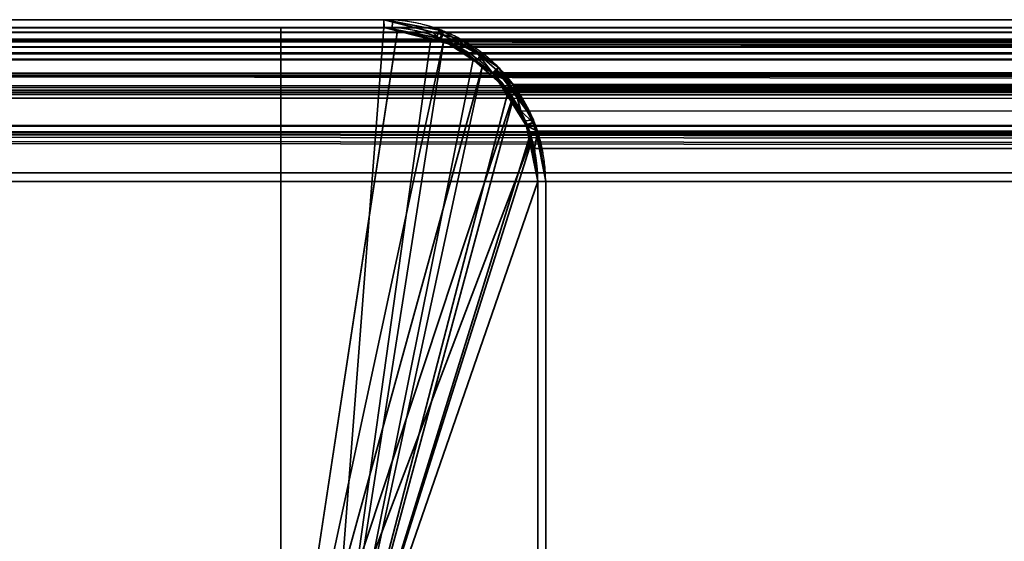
# Model space of a CAD drawing. Header units: millimetres. Extents: x -603 to 3703, y -120 to 193.
# Tile 70 of 256: x -421 to -402, y 183 to 193. Entities that reach past the tile are written whole.
import ezdxf

# ---------------------------------------------------------------- set-up
doc = ezdxf.new("R2010")
doc.units = ezdxf.units.MM
doc.layers.add('151', color=7, linetype='Continuous', true_color=0xffffff)

# ---------------------------------------------------------------- blocks, each defined once
blk = doc.blocks.new('UG_SURFACE_070')
at = {"layer": '151', "color": 41, "linetype": 'Continuous', "lineweight": 35}
for points in [[(-465.65, 193.3, -4), (-415.65, 193.3, -4), (-415.65, 178.3, -4), (-465.65, 178.3, -4)], [(-415.65, 193.3, 2024.15), (-415.65, 193.3, -4), (-465.65, 193.3, -4), (-465.65, 193.3, 2074.15)], [(-415.65, 178.3, 2024.15), (-415.65, 193.3, 2024.15), (-465.65, 193.3, 2074.15), (-465.65, 178.3, 2074.15)], [(-415.65, 178.3, -4), (-415.65, 193.3, -4), (-415.65, 193.3, 2024.15), (-415.65, 178.3, 2024.15)]]:
    blk.add_3dface(points, dxfattribs=at)
blk = doc.blocks.new('UG_SURFACE_071')
at = {"layer": '151', "color": 7, "linetype": 'Continuous', "lineweight": 35}
for points in [[(-413.65, 193.45, 2022.15), (-413.65, 193.45, -4), (-467.65, 193.45, -4), (-467.65, 193.45, 2076.15)], [(-467.65, 193.45, -4), (-413.65, 193.45, -4), (-413.65, 193.3, -4), (-467.65, 193.3, -4)], [(-467.65, 193.3, 2076.15), (-413.65, 193.3, 2022.15), (-413.65, 193.45, 2022.15), (-467.65, 193.45, 2076.15)], [(-413.65, 193.45, 2022.15), (-412.571, 193.246, -4), (-413.478, 193.418, -4)], [(-412.571, 193.246, -4), (-413.65, 193.45, 2022.15), (-412.5, 193.156, 2021)], [(-413.478, 193.418, -4), (-413.65, 193.45, -4), (-413.65, 193.45, 2022.15)], [(-413.487, 193.269, -4), (-413.65, 193.3, -4), (-413.65, 193.45, -4), (-413.478, 193.418, -4)], [(-413.65, 193.3, 2022.15), (-413.642, 193.3, 2022.142), (-413.65, 193.45, 2022.15)], [(-412.5, 193.156, 2021), (-413.65, 193.45, 2022.15), (-413.642, 193.3, 2022.142), (-412.552, 193.036, 2021.052)], [(-412.623, 193.103, -4), (-413.487, 193.269, -4), (-413.478, 193.418, -4), (-412.571, 193.246, -4)], [(-413.65, 193.3, 2022.15), (-467.65, 193.3, 2076.15), (-467.65, 193.3, -4), (-413.65, 193.3, -4)], [(-413.65, 193.3, -4), (-413.487, 193.269, -4), (-412.552, 193.036, 2021.052)], [(-412.552, 193.036, 2021.052), (-413.642, 193.3, 2022.142), (-413.65, 193.3, -4)], [(-413.642, 193.3, 2022.142), (-413.65, 193.3, 2022.15), (-413.65, 193.3, -4)], [(-412.552, 193.036, 2021.052), (-413.487, 193.269, -4), (-412.623, 193.103, -4)], [(-412.554, 193.09, -4), (-412.623, 193.103, -4), (-412.571, 193.246, -4), (-412.5, 193.233, -4)], [(-412.5, 193.156, 2021), (-412.5, 193.233, -4), (-412.571, 193.246, -4)], [(-412.554, 193.09, -4), (-412.5, 193.233, -4), (-412.492, 193.227, -4)], [(-412.548, 193.086, -4), (-412.554, 193.09, -4), (-412.492, 193.227, -4)], [(-412.492, 193.227, -4), (-411.765, 192.751, -4), (-411.855, 192.634, -4), (-412.548, 193.086, -4)], [(-412.5, 193.156, 2021), (-412.492, 193.227, -4), (-412.5, 193.233, -4)], [(-411.765, 192.751, -4), (-412.492, 193.227, -4), (-412.5, 193.156, 2021)], [(-412.552, 193.036, 2021.052), (-412.623, 193.103, -4), (-412.554, 193.09, -4)], [(-412.554, 193.09, -4), (-412.548, 193.086, -4), (-412.552, 193.036, 2021.052)], [(-412.552, 193.036, 2021.052), (-412.284, 192.971, 2020.784), (-412.139, 193.064, 2020.639), (-412.5, 193.156, 2021)], [(-412.284, 192.971, 2020.784), (-412.552, 193.036, 2021.052), (-412.548, 193.086, -4)], [(-412.548, 193.086, -4), (-411.855, 192.634, -4), (-411.531, 192.414, 2020.031)], [(-411.531, 192.414, 2020.031), (-412.284, 192.971, 2020.784), (-412.548, 193.086, -4)], [(-411.765, 192.751, -4), (-412.5, 193.156, 2021), (-412.139, 193.064, 2020.639)], [(-411.449, 192.466, 2019.949), (-412.139, 193.064, 2020.639), (-412.284, 192.971, 2020.784), (-411.531, 192.414, 2020.031)], [(-412.139, 193.064, 2020.639), (-411.423, 192.527, -4), (-411.765, 192.751, -4)], [(-412.139, 193.064, 2020.639), (-411.449, 192.466, 2019.949), (-411.423, 192.527, -4)], [(-411.529, 192.421, -4), (-411.855, 192.634, -4), (-411.765, 192.751, -4), (-411.423, 192.527, -4)], [(-411.855, 192.634, -4), (-411.529, 192.421, -4), (-411.531, 192.414, 2020.031)], [(-411.531, 192.414, 2020.031), (-411.495, 192.387, 2019.995), (-411.449, 192.466, 2019.949)], [(-411.495, 192.387, 2019.995), (-411.531, 192.414, 2020.031), (-411.529, 192.421, -4)], [(-411.423, 192.527, -4), (-411.128, 192.086, -4), (-411.246, 192.002, -4), (-411.529, 192.421, -4)], [(-411.529, 192.421, -4), (-410.984, 191.676, 2019.484), (-411.495, 192.387, 2019.995)], [(-411.529, 192.421, -4), (-411.246, 192.002, -4), (-410.881, 191.389, 2019.381)], [(-410.881, 191.389, 2019.381), (-410.984, 191.676, 2019.484), (-411.529, 192.421, -4)], [(-411.128, 192.187, 2019.628), (-411.449, 192.466, 2019.949), (-411.495, 192.387, 2019.995), (-410.984, 191.676, 2019.484)], [(-411.128, 192.086, -4), (-411.423, 192.527, -4), (-411.449, 192.466, 2019.949)], [(-411.449, 192.466, 2019.949), (-410.737, 191.499, -4), (-411.128, 192.086, -4)], [(-410.737, 191.499, -4), (-411.449, 192.466, 2019.949), (-411.128, 192.187, 2019.628)], [(-410.895, 191.48, -4), (-411.246, 192.002, -4), (-411.128, 192.086, -4), (-410.737, 191.499, -4)], [(-411.128, 192.187, 2019.628), (-410.729, 191.458, -4), (-410.737, 191.499, -4)], [(-411.128, 192.187, 2019.628), (-410.74, 191.44, 2019.24), (-410.729, 191.458, -4)], [(-410.984, 191.676, 2019.484), (-410.74, 191.44, 2019.24), (-411.128, 192.187, 2019.628)], [(-411.246, 192.002, -4), (-410.895, 191.48, -4), (-410.881, 191.389, 2019.381)], [(-410.74, 191.44, 2019.24), (-410.984, 191.676, 2019.484), (-410.881, 191.389, 2019.381)], [(-410.878, 191.401, -4), (-410.895, 191.48, -4), (-410.737, 191.499, -4), (-410.729, 191.458, -4)], [(-410.895, 191.48, -4), (-410.878, 191.401, -4), (-410.881, 191.389, 2019.381)], [(-410.729, 191.458, -4), (-410.687, 191.246, -4), (-410.836, 191.199, -4), (-410.878, 191.401, -4)], [(-410.687, 191.246, -4), (-410.729, 191.458, -4), (-410.74, 191.44, 2019.24)], [(-410.881, 191.389, 2019.381), (-410.72, 190.944, 2019.22), (-410.656, 191.279, 2019.156), (-410.74, 191.44, 2019.24)], [(-410.72, 190.944, 2019.22), (-410.881, 191.389, 2019.381), (-410.878, 191.401, -4)], [(-410.878, 191.401, -4), (-410.836, 191.199, -4), (-410.65, 190.3, 2019.15)], [(-410.65, 190.3, 2019.15), (-410.72, 190.944, 2019.22), (-410.878, 191.401, -4)], [(-410.687, 191.246, -4), (-410.74, 191.44, 2019.24), (-410.656, 191.279, 2019.156)], [(-410.5, 190.3, 2019), (-410.656, 191.279, 2019.156), (-410.72, 190.944, 2019.22), (-410.65, 190.3, 2019.15)], [(-410.656, 191.279, 2019.156), (-410.5, 190.3, -4), (-410.687, 191.246, -4)], [(-410.656, 191.279, 2019.156), (-410.5, 190.3, 2019), (-410.5, 190.3, -4)], [(-410.65, 190.3, -4), (-410.836, 191.199, -4), (-410.687, 191.246, -4), (-410.5, 190.3, -4)], [(-410.836, 191.199, -4), (-410.65, 190.3, -4), (-410.65, 190.3, 2019.15)], [(-410.5, 190.3, -4), (-410.5, 152.3, -4), (-410.65, 152.3, -4), (-410.65, 190.3, -4)], [(-410.65, 152.3, 2019.15), (-410.65, 190.3, 2019.15), (-410.65, 190.3, -4), (-410.65, 152.3, -4)], [(-410.65, 190.3, 2019.15), (-410.65, 152.3, 2019.15), (-410.5, 152.3, 2019), (-410.5, 190.3, 2019)], [(-410.5, 152.3, -4), (-410.5, 190.3, -4), (-410.5, 190.3, 2019), (-410.5, 152.3, 2019)]]:
    blk.add_3dface(points, dxfattribs=at)
blk = doc.blocks.new('UG_SURFACE_072')
at = {"layer": '151', "color": 14, "linetype": 'Continuous', "lineweight": 35}
for points in [[(-415.65, 193.3, -4), (-415.65, 178.3, -4), (-415.65, 178.3, 2024.15), (-415.65, 193.3, 2024.15)], [(-415.65, 178.3, -4), (-415.65, 193.3, -4), (-413.65, 193.3, -4), (-413.38, 193.246, -4)], [(-413.379, 193.231, 2021.879), (-413.65, 193.3, 2022.15), (-415.65, 193.3, 2024.15), (-415.65, 178.3, 2024.15)], [(-413.65, 193.3, 2022.15), (-413.65, 193.3, -4), (-415.65, 193.3, -4), (-415.65, 193.3, 2024.15)], [(-413.38, 193.246, -4), (-412.502, 193.072, -4), (-412.483, 193.059, -4), (-415.65, 178.3, -4)], [(-412.488, 193.003, 2020.988), (-413.379, 193.231, 2021.879), (-415.65, 178.3, 2024.15), (-414.8, 178.3, 2023.3)], [(-413.65, 193.3, -4), (-413.65, 193.3, 2022.15), (-413.379, 193.231, 2021.879)], [(-413.379, 193.231, 2021.879), (-413.38, 193.246, -4), (-413.65, 193.3, -4)], [(-413.38, 193.246, -4), (-413.379, 193.231, 2021.879), (-412.488, 193.003, 2020.988)], [(-412.488, 193.003, 2020.988), (-412.502, 193.072, -4), (-413.38, 193.246, -4)], [(-415.65, 178.3, -4), (-412.483, 193.059, -4), (-411.729, 192.555, -4)], [(-411.737, 192.521, 2020.237), (-412.211, 192.933, 2020.711), (-412.488, 193.003, 2020.988), (-414.8, 178.3, 2023.3)], [(-412.488, 193.003, 2020.988), (-412.483, 193.059, -4), (-412.502, 193.072, -4)], [(-412.483, 193.059, -4), (-412.488, 193.003, 2020.988), (-412.211, 192.933, 2020.711)], [(-412.211, 192.933, 2020.711), (-411.729, 192.555, -4), (-412.483, 193.059, -4)], [(-412.211, 192.933, 2020.711), (-411.737, 192.521, 2020.237), (-411.729, 192.555, -4)], [(-415.65, 178.3, -4), (-411.729, 192.555, -4), (-411.529, 192.421, -4), (-411.162, 191.873, -4)], [(-411.136, 191.882, 2019.636), (-411.248, 192.097, 2019.748), (-411.737, 192.521, 2020.237), (-414.8, 178.3, 2023.3)], [(-411.529, 192.421, -4), (-411.729, 192.555, -4), (-411.737, 192.521, 2020.237)], [(-411.529, 192.421, -4), (-411.737, 192.521, 2020.237), (-411.248, 192.097, 2019.748)], [(-411.248, 192.097, 2019.748), (-411.162, 191.873, -4), (-411.529, 192.421, -4)], [(-411.248, 192.097, 2019.748), (-411.136, 191.882, 2019.636), (-411.162, 191.873, -4)], [(-415.65, 178.3, -4), (-411.162, 191.873, -4), (-410.878, 191.448, -4), (-410.804, 191.073, -4)], [(-414.8, 178.3, 2023.3), (-410.774, 191.077, 2019.274), (-410.798, 191.232, 2019.299), (-411.136, 191.882, 2019.636)], [(-410.878, 191.448, -4), (-411.162, 191.873, -4), (-411.136, 191.882, 2019.636)], [(-410.878, 191.448, -4), (-411.136, 191.882, 2019.636), (-410.798, 191.232, 2019.299)], [(-410.798, 191.232, 2019.299), (-410.804, 191.073, -4), (-410.878, 191.448, -4)], [(-410.804, 191.073, -4), (-410.65, 190.3, -4), (-414.8, 178.3, -4), (-415.65, 178.3, -4)], [(-414.8, 178.3, 2023.3), (-410.65, 190.3, 2019.15), (-410.774, 191.077, 2019.274)], [(-410.798, 191.232, 2019.299), (-410.774, 191.077, 2019.274), (-410.804, 191.073, -4)], [(-410.804, 191.073, -4), (-410.774, 191.077, 2019.274), (-410.65, 190.3, 2019.15)], [(-410.65, 190.3, 2019.15), (-410.65, 190.3, -4), (-410.804, 191.073, -4)], [(-414.8, 178.3, -4), (-410.65, 190.3, -4), (-410.65, 152.15, -4)], [(-410.65, 152.15, 2019.15), (-410.65, 190.3, 2019.15), (-414.8, 178.3, 2023.3)], [(-410.65, 152.15, -4), (-410.65, 190.3, -4), (-410.65, 190.3, 2019.15), (-410.65, 152.15, 2019.15)]]:
    blk.add_3dface(points, dxfattribs=at)
blk = doc.blocks.new('UG_SURFACE_073')
at = {"layer": '151', "color": 7, "linetype": 'Continuous', "lineweight": 35}
for points in [[(-468.61, 193.197, 2077.111), (468.612, 193.204, 2077.112), (467.65, 193.45, 2076.15)], [(467.65, 193.45, 2076.15), (-467.65, 193.45, 2076.15), (-468.61, 193.197, 2077.111)], [(467.65, 193.45, 2076.15), (413.65, 193.45, 2022.15), (-413.65, 193.45, 2022.15), (-467.65, 193.45, 2076.15)], [(-467.65, 193.45, 2076.15), (-413.65, 193.45, 2022.15), (-413.65, 193.3, 2022.15), (-467.65, 193.3, 2076.15)], [(-412.688, 193.204, 2021.188), (-413.65, 193.45, 2022.15), (413.65, 193.45, 2022.15)], [(-413.65, 193.45, 2022.15), (-413.642, 193.3, 2022.142), (-413.65, 193.3, 2022.15)], [(-412.552, 193.036, 2021.052), (-413.642, 193.3, 2022.142), (-413.65, 193.45, 2022.15), (-412.688, 193.204, 2021.188)], [(413.65, 193.45, 2022.15), (412.69, 193.197, 2021.189), (-412.688, 193.204, 2021.188)], [(-469.2, 193.042, 2077.7), (469.161, 193.064, 2077.661), (468.612, 193.204, 2077.112)], [(468.612, 193.204, 2077.112), (-468.61, 193.197, 2077.111), (-469.2, 193.042, 2077.7)], [(468.749, 193.071, 2077.249), (-468.753, 193.073, 2077.253), (-467.658, 193.3, 2076.158)], [(468.657, 193.126, 2077.157), (-467.658, 193.3, 2076.158), (-467.65, 193.3, 2076.15)], [(468.657, 193.126, 2077.157), (468.749, 193.071, 2077.249), (-467.658, 193.3, 2076.158)], [(467.65, 193.3, 2076.15), (-467.65, 193.3, 2076.15), (-413.65, 193.3, 2022.15), (413.65, 193.3, 2022.15)], [(-467.65, 193.3, 2076.15), (467.65, 193.3, 2076.15), (468.657, 193.126, 2077.157)], [(413.65, 193.3, 2022.15), (-413.65, 193.3, 2022.15), (-413.642, 193.3, 2022.142)], [(-413.642, 193.3, 2022.142), (412.552, 193.037, 2021.052), (413.65, 193.3, 2022.15)], [(-413.642, 193.3, 2022.142), (-412.552, 193.036, 2021.052), (412.552, 193.037, 2021.052)], [(-412.139, 193.064, 2020.639), (-412.688, 193.204, 2021.188), (412.69, 193.197, 2021.189)], [(-412.688, 193.204, 2021.188), (-412.139, 193.064, 2020.639), (-412.284, 192.971, 2020.784), (-412.552, 193.036, 2021.052)], [(-412.139, 193.064, 2020.639), (412.69, 193.197, 2021.189), (412.1, 193.042, 2020.6)], [(469.761, 192.404, 2078.261), (-469.768, 192.412, 2078.268), (-468.837, 193.055, 2077.337)], [(-469.474, 192.788, 2077.974), (469.476, 192.79, 2077.976), (469.161, 193.064, 2077.661)], [(-469.2, 193.042, 2077.7), (-469.474, 192.788, 2077.974), (469.161, 193.064, 2077.661)], [(469.671, 192.518, 2078.171), (-468.837, 193.055, 2077.337), (-468.753, 193.073, 2077.253)], [(469.671, 192.518, 2078.171), (469.761, 192.404, 2078.261), (-468.837, 193.055, 2077.337)], [(-468.753, 193.073, 2077.253), (468.749, 193.071, 2077.249), (469.671, 192.518, 2078.171)], [(412.29, 192.974, 2020.79), (412.552, 193.037, 2021.052), (-412.552, 193.036, 2021.052)], [(412.29, 192.974, 2020.79), (-412.552, 193.036, 2021.052), (-412.284, 192.971, 2020.784)], [(-411.531, 192.414, 2020.031), (-412.284, 192.971, 2020.784), (-412.139, 193.064, 2020.639), (-411.824, 192.79, 2020.324)], [(412.1, 193.042, 2020.6), (-411.824, 192.79, 2020.324), (-412.139, 193.064, 2020.639)], [(412.1, 193.042, 2020.6), (411.826, 192.788, 2020.326), (-411.824, 192.79, 2020.324)], [(-412.284, 192.971, 2020.784), (411.536, 192.402, 2020.036), (412.29, 192.974, 2020.79)], [(-412.284, 192.971, 2020.784), (-411.531, 192.414, 2020.031), (411.536, 192.402, 2020.036)], [(-470.187, 192.126, 2078.687), (470.172, 192.187, 2078.672), (469.476, 192.79, 2077.976)], [(469.476, 192.79, 2077.976), (-469.474, 192.788, 2077.974), (-470.187, 192.126, 2078.687)], [(-411.128, 192.187, 2019.628), (-411.824, 192.79, 2020.324), (411.826, 192.788, 2020.326)], [(-411.824, 192.79, 2020.324), (-411.128, 192.187, 2019.628), (-411.495, 192.387, 2019.995), (-411.531, 192.414, 2020.031)], [(-411.128, 192.187, 2019.628), (411.826, 192.788, 2020.326), (411.113, 192.126, 2019.613)], [(470.264, 191.773, 2078.763), (-469.805, 192.387, 2078.305), (-469.768, 192.412, 2078.268)], [(-469.768, 192.412, 2078.268), (469.761, 192.404, 2078.261), (470.264, 191.773, 2078.763)], [(-411.531, 192.414, 2020.031), (410.946, 191.599, 2019.446), (411.44, 192.329, 2019.94)], [(410.946, 191.599, 2019.446), (-411.531, 192.414, 2020.031), (-411.495, 192.387, 2019.995)], [(411.44, 192.329, 2019.94), (411.536, 192.402, 2020.036), (-411.531, 192.414, 2020.031)], [(470.421, 191.389, 2078.921), (-470.152, 191.955, 2078.652), (-469.805, 192.387, 2078.305)], [(470.264, 191.773, 2078.763), (470.421, 191.389, 2078.921), (-469.805, 192.387, 2078.305)], [(-411.495, 192.387, 2019.995), (410.878, 191.393, 2019.377), (410.946, 191.599, 2019.446)], [(-411.495, 192.387, 2019.995), (-410.984, 191.676, 2019.484), (410.878, 191.393, 2019.377)], [(-411.128, 192.187, 2019.628), (-411.107, 192.146, 2019.607), (-410.984, 191.676, 2019.484), (-411.495, 192.387, 2019.995)], [(-470.269, 192.05, 2078.769), (-470.629, 191.258, 2079.129), (470.644, 191.279, 2079.144)], [(-470.187, 192.126, 2078.687), (-470.269, 192.05, 2078.769), (470.644, 191.279, 2079.144)], [(-470.187, 192.126, 2078.687), (470.193, 192.146, 2078.693), (470.172, 192.187, 2078.672)], [(470.644, 191.279, 2079.144), (470.193, 192.146, 2078.693), (-470.187, 192.126, 2078.687)], [(411.113, 192.126, 2019.613), (-411.107, 192.146, 2019.607), (-411.128, 192.187, 2019.628)], [(-410.656, 191.279, 2019.156), (-411.107, 192.146, 2019.607), (411.113, 192.126, 2019.613)], [(-410.881, 191.389, 2019.381), (-410.984, 191.676, 2019.484), (-411.107, 192.146, 2019.607), (-410.656, 191.279, 2019.156)], [(-410.656, 191.279, 2019.156), (411.113, 192.126, 2019.613), (411.031, 192.05, 2019.531)], [(411.031, 192.05, 2019.531), (-410.655, 191.273, 2019.155), (-410.656, 191.279, 2019.156)], [(411.031, 192.05, 2019.531), (410.671, 191.258, 2019.171), (-410.655, 191.273, 2019.155)], [(470.421, 191.389, 2078.921), (-470.429, 191.394, 2078.929), (-470.152, 191.955, 2078.652)], [(-410.984, 191.676, 2019.484), (-410.881, 191.389, 2019.381), (410.878, 191.393, 2019.377)], [(470.65, 190.3, 2079.15), (-470.645, 190.481, 2079.144), (-470.486, 191.279, 2078.986)], [(-470.629, 191.258, 2079.129), (470.645, 191.273, 2079.145), (470.644, 191.279, 2079.144)], [(470.8, 190.3, 2079.3), (470.645, 191.273, 2079.145), (-470.629, 191.258, 2079.129)], [(470.545, 191.085, 2079.046), (-470.486, 191.279, 2078.986), (-470.429, 191.394, 2078.929)], [(470.545, 191.085, 2079.046), (470.65, 190.3, 2079.15), (-470.486, 191.279, 2078.986)], [(-470.429, 191.394, 2078.929), (470.421, 191.389, 2078.921), (470.545, 191.085, 2079.046)], [(410.705, 190.871, 2019.205), (410.878, 191.393, 2019.377), (-410.881, 191.389, 2019.381)], [(410.705, 190.871, 2019.205), (-410.881, 191.389, 2019.381), (-410.72, 190.944, 2019.22)], [(-410.656, 191.279, 2019.156), (-410.655, 191.273, 2019.155), (-410.72, 190.944, 2019.22), (-410.881, 191.389, 2019.381)], [(-410.65, 190.3, 2019.15), (-410.72, 190.944, 2019.22), (-410.655, 191.273, 2019.155), (-410.5, 190.3, 2019)], [(-410.655, 191.273, 2019.155), (410.671, 191.258, 2019.171), (410.609, 191.121, 2019.109)], [(410.609, 191.121, 2019.109), (-410.5, 190.3, 2019), (-410.655, 191.273, 2019.155)], [(-470.691, 191.121, 2079.191), (-470.8, 190.3, 2079.3), (470.8, 190.3, 2079.3)], [(-470.629, 191.258, 2079.129), (-470.691, 191.121, 2079.191), (470.8, 190.3, 2079.3)], [(410.609, 191.121, 2019.109), (410.5, 190.3, 2019), (-410.5, 190.3, 2019)], [(-410.72, 190.944, 2019.22), (410.65, 190.3, 2019.15), (410.705, 190.871, 2019.205)], [(-410.72, 190.944, 2019.22), (-410.65, 190.3, 2019.15), (410.65, 190.3, 2019.15)], [(470.65, 190.3, 2079.15), (-470.65, 190.3, 2079.15), (-470.645, 190.481, 2079.144)], [(-470.8, 190.3, 2079.3), (-470.8, 174.45, 2079.3), (470.8, 174.45, 2079.3), (470.8, 190.3, 2079.3)], [(470.65, 190.3, 2079.15), (470.65, 174.45, 2079.15), (-470.65, 174.45, 2079.15), (-470.65, 190.3, 2079.15)], [(410.65, 152.3, 2019.15), (410.65, 190.3, 2019.15), (-410.65, 190.3, 2019.15), (-410.65, 152.3, 2019.15)], [(-410.5, 190.3, 2019), (-410.5, 152.3, 2019), (-410.65, 152.3, 2019.15), (-410.65, 190.3, 2019.15)], [(-410.5, 152.3, 2019), (-410.5, 190.3, 2019), (410.5, 190.3, 2019), (410.5, 152.3, 2019)]]:
    blk.add_3dface(points, dxfattribs=at)
blk = doc.blocks.new('UG_SURFACE_074')
at = {"layer": '151', "color": 14, "linetype": 'Continuous', "lineweight": 35}
for points in [[(-415.65, 193.3, 2024.15), (-415.65, 178.3, 2024.15), (415.65, 178.3, 2024.15), (415.65, 193.3, 2024.15)], [(-414.8, 178.3, 2023.3), (-415.65, 178.3, 2024.15), (-415.65, 193.3, 2024.15), (-413.65, 193.3, 2022.15)], [(415.65, 193.3, 2024.15), (413.65, 193.3, 2022.15), (-413.65, 193.3, 2022.15), (-415.65, 193.3, 2024.15)], [(-413.65, 193.3, 2022.15), (-412.734, 193.066, 2021.234), (-414.8, 178.3, 2023.3)], [(-412.734, 193.066, 2021.234), (-413.65, 193.3, 2022.15), (413.65, 193.3, 2022.15)], [(413.65, 193.3, 2022.15), (412.735, 193.059, 2021.235), (-412.734, 193.066, 2021.234)], [(-414.8, 178.3, 2023.3), (-412.734, 193.066, 2021.234), (-412.211, 192.933, 2020.711), (-411.911, 192.672, 2020.411)], [(-412.211, 192.933, 2020.711), (-412.734, 193.066, 2021.234), (412.735, 193.059, 2021.235)], [(-412.211, 192.933, 2020.711), (412.735, 193.059, 2021.235), (412.174, 192.912, 2020.674)], [(412.174, 192.912, 2020.674), (-411.911, 192.672, 2020.411), (-412.211, 192.933, 2020.711)], [(412.174, 192.912, 2020.674), (411.913, 192.67, 2020.413), (-411.911, 192.672, 2020.411)], [(-414.8, 178.3, 2023.3), (-411.911, 192.672, 2020.411), (-411.248, 192.097, 2019.748), (-411.228, 192.058, 2019.728)], [(-411.248, 192.097, 2019.748), (-411.911, 192.672, 2020.411), (411.913, 192.67, 2020.413)], [(-411.248, 192.097, 2019.748), (411.913, 192.67, 2020.413), (411.234, 192.039, 2019.734)], [(-414.8, 178.3, 2023.3), (-411.228, 192.058, 2019.728), (-410.798, 191.232, 2019.299), (-410.798, 191.227, 2019.298)], [(411.234, 192.039, 2019.734), (-411.228, 192.058, 2019.728), (-411.248, 192.097, 2019.748)], [(-410.798, 191.232, 2019.299), (-411.228, 192.058, 2019.728), (411.234, 192.039, 2019.734)], [(-410.798, 191.232, 2019.299), (411.234, 192.039, 2019.734), (411.156, 191.967, 2019.655)], [(411.156, 191.967, 2019.655), (-410.798, 191.227, 2019.298), (-410.798, 191.232, 2019.299)], [(411.156, 191.967, 2019.655), (410.813, 191.212, 2019.313), (-410.798, 191.227, 2019.298)], [(-410.798, 191.227, 2019.298), (-410.65, 190.3, 2019.15), (-414.8, 178.3, 2023.3)], [(-410.798, 191.227, 2019.298), (410.813, 191.212, 2019.313), (410.754, 191.082, 2019.254)], [(410.754, 191.082, 2019.254), (-410.65, 190.3, 2019.15), (-410.798, 191.227, 2019.298)], [(410.754, 191.082, 2019.254), (410.65, 190.3, 2019.15), (-410.65, 190.3, 2019.15)], [(-414.8, 178.3, 2023.3), (-410.65, 190.3, 2019.15), (-410.65, 152.15, 2019.15)], [(-410.65, 152.15, 2019.15), (-410.65, 190.3, 2019.15), (410.65, 190.3, 2019.15), (410.65, 152.15, 2019.15)]]:
    blk.add_3dface(points, dxfattribs=at)
blk = doc.blocks.new('UG_SURFACE_075')
at = {"layer": '151', "color": 14, "linetype": 'Continuous', "lineweight": 35}
for points in [[(-468.565, 193.059, 2077.065), (468.566, 193.066, 2077.066), (467.65, 193.3, 2076.15)], [(467.65, 193.3, 2076.15), (-467.65, 193.3, 2076.15), (-468.565, 193.059, 2077.065)], [(467.65, 193.3, 2076.15), (465.65, 193.3, 2074.15), (-465.65, 193.3, 2074.15), (-467.65, 193.3, 2076.15)], [(465.65, 174.45, 2074.15), (-465.65, 174.45, 2074.15), (-465.65, 193.3, 2074.15), (465.65, 193.3, 2074.15)], [(-469.126, 192.912, 2077.626), (469.089, 192.933, 2077.589), (468.566, 193.066, 2077.066)], [(468.566, 193.066, 2077.066), (-468.565, 193.059, 2077.065), (-469.126, 192.912, 2077.626)], [(-469.387, 192.67, 2077.887), (469.389, 192.672, 2077.889), (469.089, 192.933, 2077.589)], [(-469.126, 192.912, 2077.626), (-469.387, 192.67, 2077.887), (469.089, 192.933, 2077.589)], [(-470.066, 192.039, 2078.566), (470.052, 192.097, 2078.552), (469.389, 192.672, 2077.889)], [(469.389, 192.672, 2077.889), (-469.387, 192.67, 2077.887), (-470.066, 192.039, 2078.566)], [(-470.066, 192.039, 2078.566), (-470.144, 191.967, 2078.645), (470.502, 191.232, 2079.002)], [(-470.066, 192.039, 2078.566), (470.072, 192.058, 2078.572), (470.052, 192.097, 2078.552)], [(470.502, 191.232, 2079.002), (470.072, 192.058, 2078.572), (-470.066, 192.039, 2078.566)], [(-470.144, 191.967, 2078.645), (-470.487, 191.212, 2078.987), (470.502, 191.232, 2079.002)], [(-470.546, 191.082, 2079.046), (-470.65, 190.3, 2079.15), (470.65, 190.3, 2079.15)], [(-470.487, 191.212, 2078.987), (-470.546, 191.082, 2079.046), (470.65, 190.3, 2079.15)], [(-470.487, 191.212, 2078.987), (470.502, 191.227, 2079.002), (470.502, 191.232, 2079.002)], [(470.65, 190.3, 2079.15), (470.502, 191.227, 2079.002), (-470.487, 191.212, 2078.987)], [(-470.65, 190.3, 2079.15), (-470.65, 174.45, 2079.15), (470.65, 174.45, 2079.15), (470.65, 190.3, 2079.15)]]:
    blk.add_3dface(points, dxfattribs=at)
blk = doc.blocks.new('UG_SURFACE_076')
at = {"layer": '151', "color": 41, "linetype": 'Continuous', "lineweight": 35}
for points in [[(-465.65, 178.3, 2074.15), (-465.65, 193.3, 2074.15), (-415.65, 193.3, 2024.15), (-415.65, 178.3, 2024.15)], [(-465.65, 193.3, 2074.15), (-465.65, 178.3, 2074.15), (465.65, 178.3, 2074.15), (465.65, 193.3, 2074.15)], [(465.65, 193.3, 2074.15), (415.65, 193.3, 2024.15), (-415.65, 193.3, 2024.15), (-465.65, 193.3, 2074.15)], [(-415.65, 178.3, 2024.15), (-415.65, 193.3, 2024.15), (415.65, 193.3, 2024.15), (415.65, 178.3, 2024.15)]]:
    blk.add_3dface(points, dxfattribs=at)

msp = doc.modelspace()

# ---------------------------------------------------------------- linework, layer by layer
at = {"layer": '151', "color": 252, "linetype": 'Continuous', "lineweight": -3, "true_color": 0x939598}
for p, q in [((-467.65, 193.45, 2076.15), (-413.65, 193.45, 2022.15)), ((-467.65, 193.45, 2076.15), (467.65, 193.45, 2076.15)), ((-467.65, 193.45, -4), (-413.65, 193.45, -4)), ((-413.65, 193.45, 2022.15), (-467.65, 193.45, 2076.15)), ((-413.65, 193.45, -4), (-413.65, 193.45, 2022.15)), ((-413.65, 193.45, 2022.15), (413.65, 193.45, 2022.15)), ((-467.65, 193.3, -4), (-413.65, 193.3, -4)), ((-413.65, 193.3, 2022.15), (-467.65, 193.3, 2076.15)), ((-467.65, 193.3, 2076.15), (467.65, 193.3, 2076.15)), ((-467.65, 193.3, 2076.15), (-413.65, 193.3, 2022.15)), ((-465.65, 193.3, 2074.15), (465.65, 193.3, 2074.15)), ((-465.65, 193.3, 2074.15), (-415.65, 193.3, 2024.15)), ((-465.65, 193.3, -4), (-415.65, 193.3, -4)), ((-415.65, 193.3, 2024.15), (-465.65, 193.3, 2074.15)), ((-465.65, 193.3, 2074.15), (465.65, 193.3, 2074.15)), ((-415.65, 193.3, -4), (-415.65, 178.3, -4)), ((-415.65, 193.3, 2024.15), (-415.65, 178.3, 2024.15)), ((-415.65, 193.3, -4), (-413.65, 193.3, -4)), ((-415.65, 193.3, -4), (-415.65, 193.3, 2024.15)), ((-415.65, 193.3, 2024.15), (415.65, 193.3, 2024.15)), ((-415.65, 193.3, 2024.15), (-413.65, 193.3, 2022.15)), ((-415.65, 178.3, 2024.15), (-415.65, 193.3, 2024.15)), ((-413.65, 193.3, 2022.15), (-415.65, 193.3, 2024.15)), ((-415.65, 193.3, 2024.15), (-415.65, 178.3, 2024.15)), ((-415.65, 178.3, -4), (-415.65, 193.3, -4)), ((-415.65, 193.3, -4), (-415.65, 193.3, 2024.15)), ((-415.65, 193.3, 2024.15), (415.65, 193.3, 2024.15)), ((-415.65, 178.3, 2024.15), (-415.65, 193.3, 2024.15)), ((-413.65, 193.3, 2022.15), (413.65, 193.3, 2022.15)), ((-413.65, 193.3, -4), (-413.65, 193.3, 2022.15)), ((-413.65, 193.3, -4), (-413.65, 193.3, 2022.15)), ((-413.65, 193.3, 2022.15), (413.65, 193.3, 2022.15)), ((-470.8, 190.3, 2079.3), (470.8, 190.3, 2079.3)), ((-470.65, 190.3, 2079.15), (470.65, 190.3, 2079.15)), ((-470.65, 190.3, 2079.15), (470.65, 190.3, 2079.15)), ((-410.65, 190.3, -4), (-410.65, 152.15, -4)), ((-410.65, 190.3, 2019.15), (-410.65, 152.15, 2019.15)), ((-410.65, 190.3, -4), (-410.65, 152.3, -4)), ((-410.65, 190.3, -4), (-410.65, 190.3, 2019.15)), ((-410.65, 190.3, 2019.15), (-410.65, 152.3, 2019.15)), ((-410.65, 190.3, 2019.15), (-410.65, 152.3, 2019.15)), ((-410.65, 190.3, 2019.15), (-410.65, 152.15, 2019.15)), ((-410.65, 190.3, 2019.15), (410.65, 190.3, 2019.15)), ((-410.5, 190.3, -4), (-410.5, 152.3, -4)), ((-410.5, 190.3, 2019), (-410.5, 152.3, 2019)), ((-410.5, 190.3, 2019), (-410.5, 152.3, 2019)), ((-410.5, 190.3, 2019), (410.5, 190.3, 2019)), ((-410.5, 190.3, -4), (-410.5, 190.3, 2019))]:
    msp.add_line(p, q, dxfattribs=at)
msp.add_arc((-413.65, 190.3, -4), 3, 0, 90, dxfattribs=at)
for points in [[(-410.5, 190.3, -4), (-410.5, 193.45, -4), (-413.65, 193.45, -4)], [(-410.5, 190.3, 2019), (-410.5, 193.45, 2019), (-413.65, 193.45, 2022.15)], [(-410.5, 190.3, 2019), (-410.5, 193.45, 2019), (-413.65, 193.45, 2022.15)], [(-410.65, 190.3, 2019.15), (-410.65, 193.3, 2019.15), (-413.65, 193.3, 2022.15)], [(-410.65, 190.3, 2019.15), (-410.65, 193.3, 2019.15), (-413.65, 193.3, 2022.15)]]:
    msp.add_rational_spline(points, [1, 0.707106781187, 1], degree=2, dxfattribs=at)
for points, degree in [([(-413.65, 193.3, -4), (-413.65, 193.45, -4)], 1), ([(-467.65, 193.3, 2076.15), (-155.883, 193.3, 2076.15), (155.883, 193.3, 2076.15), (467.65, 193.3, 2076.15)], 3), ([(-410.65, 190.3, 2019.15), (-136.883, 190.3, 2019.15), (136.883, 190.3, 2019.15), (410.65, 190.3, 2019.15)], 3), ([(-410.65, 190.3, -4), (-410.65, 190.3, 670.383), (-410.65, 190.3, 1344.767), (-410.65, 190.3, 2019.15)], 3), ([(-410.65, 190.3, -4), (-410.5, 190.3, -4)], 1)]:
    msp.add_open_spline(points, degree=degree, dxfattribs=at)
for points, knots in [([(-410.65, 190.3, 2019.15), (-410.65, 190.78, 2019.15), (-410.77, 191.247, 2019.27), (-411.163, 192.034, 2019.663), (-411.426, 192.349, 2019.926), (-412.296, 193.082, 2020.796), (-412.981, 193.3, 2021.481), (-413.65, 193.3, 2022.15)], [0, 0, 0, 0, 0.25, 0.25, 0.5, 0.5, 1, 1, 1, 1]), ([(-410.65, 190.3, 2019.15), (-410.65, 190.78, 2019.15), (-410.77, 191.247, 2019.27), (-411.163, 192.034, 2019.663), (-411.426, 192.349, 2019.926), (-412.296, 193.082, 2020.796), (-412.981, 193.3, 2021.481), (-413.65, 193.3, 2022.15)], [0, 0, 0, 0, 0.25, 0.25, 0.5, 0.5, 1, 1, 1, 1]), ([(-410.65, 190.3, -4), (-410.65, 191.088, -4), (-410.973, 191.866, -4), (-412.084, 192.977, -4), (-412.862, 193.3, -4), (-413.65, 193.3, -4)], [0, 0, 0, 0, 0.5, 0.5, 1, 1, 1, 1])]:
    msp.add_open_spline(points, degree=3, knots=knots, dxfattribs=at)

# ---------------------------------------------------------------- block references
for name in ['UG_SURFACE_071', 'UG_SURFACE_073', 'UG_SURFACE_075', 'UG_SURFACE_070', 'UG_SURFACE_076', 'UG_SURFACE_072', 'UG_SURFACE_074']:
    msp.add_blockref(name, (0, 0), dxfattribs=at)

doc.saveas('drawing.dxf')
